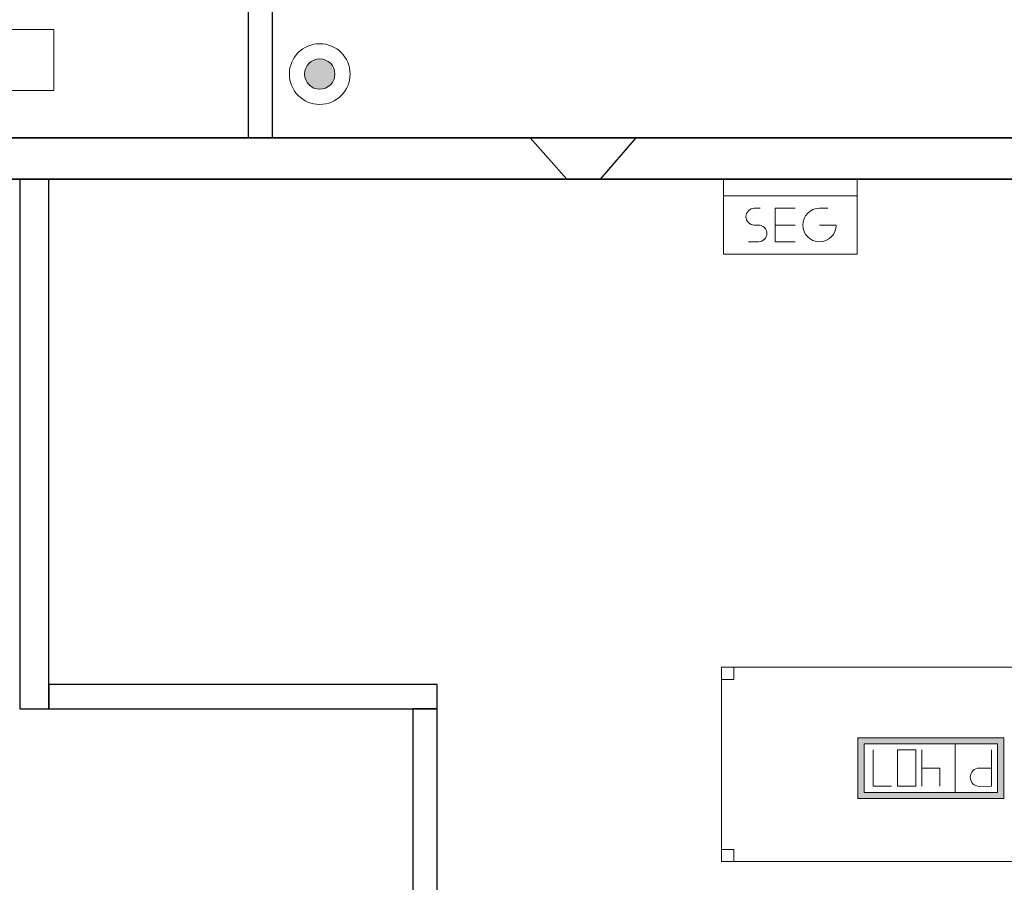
# Model space of a CAD drawing. Header units: metres. Extents: x 391.1 to 430.4, y 12.7 to 28.4.
# Tile 159 of 165: x 411.1 to 415.1, y 21.3 to 24.9. Entities that reach past the tile are written whole.
import ezdxf

# ---------------------------------------------------------------- set-up
doc = ezdxf.new("R2010")
doc.units = ezdxf.units.M
for name, color, linetype, lineweight in [('02_MOBILIARIO', 7, 'Continuous', 18), ('A-DETL-____-MBND', 7, 'Continuous', 18), ('A-DETL-GENF-OTLN', 7, 'Continuous', 18), ('A-WALL-____-MCUT', 7, 'Continuous', 25), ('A-WALL-____-OTLN', 7, 'Continuous', 25)]:
    doc.layers.add(name, color=color, linetype=linetype, lineweight=lineweight)

# ---------------------------------------------------------------- blocks, each defined once
blk = doc.blocks.new('Family - Envans PB-155364-02_TEL_P0')
at = {"layer": 'A-WALL-____-MCUT', "color": 253, "true_color": 0xaaaaaa}
for p, q in [((1.5978, 0.1), (0, 0.1)), ((0, 0.1), (0, 0)), ((1.5978, 0), (1.5978, 0.1)), ((0, 0), (1.5978, 0))]:
    blk.add_line(p, q, dxfattribs=at)
at = {"layer": 'A-WALL-____-OTLN', "color": 253, "true_color": 0xaaaaaa}
for p, q in [((1.5978, 0.1), (0, 0.1)), ((0, 0.1), (0, 0)), ((1.5978, 0), (1.5978, 0.1)), ((0, 0), (1.5978, 0))]:
    blk.add_line(p, q, dxfattribs=at)
at = {"layer": 'A-WALL-____-OTLN', "color": 253, "lineweight": 18, "true_color": 0xaaaaaa}
blk.add_line((0, 0), (1.5978, 0), dxfattribs=at)
blk = doc.blocks.new('Family - Envans PB-155485-02_TEL_P0')
at = {"layer": 'A-WALL-____-MCUT', "color": 253, "true_color": 0xaaaaaa}
for p, q in [((0, 0.12), (0, 0)), ((2.1798, 0.12), (0, 0.12)), ((2.1797, 0), (2.1798, 0.12)), ((0, 0), (2.1797, 0))]:
    blk.add_line(p, q, dxfattribs=at)
at = {"layer": 'A-WALL-____-OTLN', "color": 253, "true_color": 0xaaaaaa}
for p, q in [((0, 0.12), (0, 0)), ((2.1798, 0.12), (0, 0.12)), ((2.1797, 0), (2.1798, 0.12)), ((0, 0), (2.1797, 0))]:
    blk.add_line(p, q, dxfattribs=at)
at = {"layer": 'A-WALL-____-OTLN', "color": 253, "lineweight": 18, "true_color": 0xaaaaaa}
blk.add_line((0, 0), (2.1797, 0), dxfattribs=at)
blk = doc.blocks.new('Family - Mostrador 380X80_PB-155559-02_TEL_P0')
at = {"layer": 'A-DETL-____-MBND', "color": 253, "true_color": 0xaaaaaa}
for p, q in [((3.8, 2.8), (2.9999, 2.8)), ((2.9999, 2.8), (3.8, 2.8)), ((2.9999, 2.8), (2.9999, 0.8001)), ((2.9999, 0.8001), (2.9999, 2.8)), ((2.9999, 2.75), (2.9999, 2.8)), ((2.9999, 2.8), (3.0499, 2.8)), ((3.0499, 2.8), (2.9999, 2.8)), ((2.9999, 2.8), (2.9999, 2.75)), ((3.0499, 2.8), (3.0499, 2.75)), ((3.0499, 2.75), (3.0499, 2.8)), ((3.75, 2.75), (3.75, 2.8)), ((3.75, 2.8), (3.8, 2.8)), ((3.8, 2.8), (3.75, 2.8)), ((3.75, 2.8), (3.75, 2.75)), ((3.8, 2.8), (3.8, 0)), ((3.8, 0), (3.8, 2.8)), ((3.8, 2.8), (3.8, 2.75)), ((3.8, 2.75), (3.8, 2.8)), ((3.0499, 2.75), (2.9999, 2.75)), ((2.9999, 2.75), (3.0499, 2.75)), ((3.8, 2.75), (3.75, 2.75)), ((3.75, 2.75), (3.8, 2.75)), ((0, 0.7501), (0, 0.8001)), ((0, 0.8001), (0.05, 0.8001)), ((0.05, 0.8001), (0, 0.8001)), ((0, 0.8001), (0, 0.7501)), ((0, 0.8001), (0, 0)), ((0, 0), (0, 0.8001)), ((0, 0.8001), (2.9999, 0.8001)), ((2.9999, 0.8001), (0, 0.8001)), ((0.05, 0.8001), (0.05, 0.7501)), ((0.05, 0.7501), (0.05, 0.8001)), ((2.9499, 0.7501), (2.9499, 0.8001)), ((2.9499, 0.8001), (2.9999, 0.8001)), ((2.9999, 0.8001), (2.9499, 0.8001)), ((2.9499, 0.8001), (2.9499, 0.7501)), ((2.9999, 0.8001), (2.9999, 0.7501)), ((2.9999, 0.7501), (2.9999, 0.8001)), ((0.05, 0.7501), (0, 0.7501)), ((0, 0.7501), (0.05, 0.7501)), ((2.9999, 0.7501), (2.9499, 0.7501)), ((2.9499, 0.7501), (2.9999, 0.7501)), ((0, 0), (0, 0.05)), ((0, 0.05), (0.05, 0.05)), ((0.05, 0.05), (0, 0.05)), ((0, 0.05), (0, 0)), ((0.05, 0.05), (0.05, 0)), ((0.05, 0), (0.05, 0.05)), ((3.75, 0), (3.75, 0.05)), ((3.75, 0.05), (3.8, 0.05)), ((3.8, 0.05), (3.75, 0.05)), ((3.75, 0.05), (3.75, 0)), ((3.8, 0.05), (3.8, 0)), ((3.8, 0), (3.8, 0.05)), ((0, 0), (3.8, 0)), ((0.05, 0), (0, 0)), ((0, 0), (0.05, 0)), ((3.8, 0), (0, 0)), ((3.8, 0), (3.75, 0)), ((3.75, 0), (3.8, 0))]:
    blk.add_line(p, q, dxfattribs=at)
blk = doc.blocks.new('Family - Envans PB-155735-02_TEL_P0')
at = {"layer": 'A-WALL-____-MCUT', "color": 253, "true_color": 0xaaaaaa}
for p, q in [((0.5272, 0.1), (0, 0.1)), ((0, 0.1), (0, 0)), ((0.5272, 0), (0.5272, 0.1)), ((0, 0), (0.5272, 0))]:
    blk.add_line(p, q, dxfattribs=at)
at = {"layer": 'A-WALL-____-OTLN', "color": 253, "true_color": 0xaaaaaa}
for p, q in [((1.5783, 0.1), (0, 0.1)), ((0, 0.1), (0, 0)), ((0.5272, 0), (0.5272, 0.1)), ((1.5783, 0.1), (0.5272, 0.1)), ((1.5783, 0), (1.5783, 0.1)), ((1.5783, 0), (1.5783, 0.1)), ((0, 0), (1.5783, 0)), ((0.5272, 0), (1.5783, 0))]:
    blk.add_line(p, q, dxfattribs=at)
at = {"layer": 'A-WALL-____-OTLN', "color": 253, "lineweight": 18, "true_color": 0xaaaaaa}
blk.add_line((0, 0), (1.5783, 0), dxfattribs=at)
blk = doc.blocks.new('Family - Envans PB-155864-02_TEL_P0')
at = {"layer": 'A-WALL-____-MCUT', "color": 253, "true_color": 0xaaaaaa}
for p, q in [((0.1481, 0.1701), (0, 0)), ((0.2867, 0.17), (0.1481, 0.1701)), ((0.4367, 0), (0.2867, 0.17)), ((0, 0), (0.4367, 0))]:
    blk.add_line(p, q, dxfattribs=at)
at = {"layer": 'A-WALL-____-OTLN', "color": 253, "true_color": 0xaaaaaa}
for p, q in [((0.1481, 0.1701), (0, 0)), ((0.2867, 0.17), (0.1481, 0.1701)), ((0.4367, 0), (0.2867, 0.17)), ((0, 0), (0.4367, 0))]:
    blk.add_line(p, q, dxfattribs=at)
at = {"layer": 'A-WALL-____-OTLN', "color": 253, "lineweight": 18, "true_color": 0xaaaaaa}
blk.add_line((0, 0), (0.4367, 0), dxfattribs=at)
blk = doc.blocks.new('Family - Envans PB-155933-02_TEL_P0')
at = {"layer": 'A-WALL-____-MCUT', "color": 253, "true_color": 0xaaaaaa}
for p, q in [((1.9851, 0.1), (0, 0.1)), ((0, 0.1), (0, 0)), ((1.9851, 0), (1.9851, 0.1)), ((3.7251, 0.1), (3.7251, 0)), ((4.5251, 0.1), (3.7251, 0.1)), ((4.5251, 0), (4.5251, 0.1)), ((0, 0), (1.9851, 0)), ((3.7251, 0), (4.5251, 0))]:
    blk.add_line(p, q, dxfattribs=at)
at = {"layer": 'A-WALL-____-OTLN', "color": 253, "true_color": 0xaaaaaa}
for p, q in [((4.5251, 0.1), (0, 0.1)), ((0, 0.1), (0, 0)), ((3.7251, 0.1), (1.9851, 0.1)), ((1.9851, 0.1), (1.9851, 0)), ((3.7251, 0.1), (3.7251, 0)), ((4.5251, 0), (4.5251, 0.1)), ((0, 0), (4.5251, 0)), ((1.9851, 0), (3.7251, 0))]:
    blk.add_line(p, q, dxfattribs=at)
at = {"layer": 'A-WALL-____-OTLN', "color": 253, "lineweight": 18, "true_color": 0xaaaaaa}
blk.add_line((-0.05, 0), (4.5251, 0), dxfattribs=at)
blk = doc.blocks.new('Family - Envans PB-155952-02_TEL_P0')
at = {"layer": 'A-WALL-____-MCUT', "color": 253, "true_color": 0xaaaaaa}
for p, q in [((1.7784, 0.17), (4.299, 0.1701)), ((4.299, 0.1701), (4.3564, 0.1701)), ((4.3564, 0.1701), (4.4376, 0.17)), ((4.4376, 0.17), (5.6793, 0.17)), ((5.6793, 0.17), (7.4391, 0.17)), ((4.3617, 0), (0, 0)), ((7.4391, 0), (4.3617, 0))]:
    blk.add_line(p, q, dxfattribs=at)
at = {"layer": 'A-WALL-____-MCUT', "color": 253, "lineweight": 18, "true_color": 0xaaaaaa}
blk.add_line((0, 0), (7.4391, 0), dxfattribs=at)
at = {"layer": 'A-WALL-____-OTLN', "color": 253, "true_color": 0xaaaaaa}
for p, q in [((4.299, 0.1701), (0, 0.17)), ((4.299, 0.1701), (0, 0.17)), ((4.299, 0.1701), (1.7784, 0.17)), ((4.299, 0.1701), (4.4376, 0.17)), ((4.4376, 0.17), (4.299, 0.1701)), ((4.3564, 0.1701), (4.299, 0.1701)), ((4.4376, 0.17), (4.3564, 0.1701)), ((7.4391, 0.17), (4.4376, 0.17)), ((5.6793, 0.17), (4.4376, 0.17)), ((4.4376, 0.17), (7.4391, 0.17)), ((7.4391, 0.17), (5.6793, 0.17)), ((7.4391, 0), (0, 0)), ((0, 0), (7.4391, 0)), ((0, 0), (4.3617, 0)), ((4.3617, 0), (7.4391, 0))]:
    blk.add_line(p, q, dxfattribs=at)
blk = doc.blocks.new('LONDR55-XX_ZZ-ARQ-CAA-M3D-Londres55_ifc-1-02_TEL_P0')
at = {"layer": '02_MOBILIARIO', "color": 253, "lineweight": 18, "true_color": 0xaaaaaa}
blk.add_blockref('Family - Mostrador 380X80_PB-155559-02_TEL_P0', (413.9755, 21.3914), dxfattribs=at)
at = {"layer": 'A-WALL-____-OTLN', "color": 253, "lineweight": 18, "true_color": 0xaaaaaa}
for name, p, rotation in [('Family - Envans PB-155735-02_TEL_P0', (412.127, 24.3712), 90), ('Family - Envans PB-155952-02_TEL_P0', (417.7755, 24.3712), 180), ('Family - Envans PB-155864-02_TEL_P0', (413.6246, 24.3712), 180), ('Family - Envans PB-155485-02_TEL_P0', (411.2064, 22.0208), 90), ('Family - Envans PB-155933-02_TEL_P0', (412.8042, 17.4957), 90)]:
    blk.add_blockref(name, p, dxfattribs=dict(at, rotation=rotation))
blk.add_blockref('Family - Envans PB-155364-02_TEL_P0', (411.2064, 22.0208), dxfattribs=at)
blk = doc.blocks.new('ZYR_08_03_01 Camera Domo - 01 Camara DOMO 01-914285-02_TEL_P0')
at = {"layer": 'A-DETL-GENF-OTLN', "true_color": 0xff00ff}
blk.add_hatch(color=6, dxfattribs=at).paths.add_polyline_path([(0, -0.0625), (0.0162, -0.0604), (0.0313, -0.0541), (0.0442, -0.0442), (0.0541, -0.0312), (0.0604, -0.0162), (0.0625, 0), (0.0604, 0.0162), (0.0541, 0.0313), (0.0442, 0.0442), (0.0313, 0.0541), (0.0162, 0.0604), (0, 0.0625), (-0.0162, 0.0604), (-0.0312, 0.0541), (-0.0442, 0.0442), (-0.0541, 0.0313), (-0.0604, 0.0162), (-0.0625, 0), (-0.0604, -0.0162), (-0.0541, -0.0312), (-0.0442, -0.0442), (-0.0312, -0.0541), (-0.0162, -0.0604)])
at = {"layer": 'A-DETL-GENF-OTLN', "color": 6, "true_color": 0xff00ff}
for radius in [0.125, 0.0625]:
    blk.add_circle((0, 0), radius, dxfattribs=at)
for start, end in [(360, 180), (180, 360)]:
    blk.add_arc((0, 0), 0.0625, start, end, dxfattribs=at)
blk = doc.blocks.new('ZYR_05_02_05 PT 4COL Terra - 07 PT Terra _4SC-2SAI-2VD_-903878-02_TEL_P0')
at = {"layer": 'A-DETL-____-MBND', "true_color": 0x3c0aff}
h = blk.add_hatch(color=180, dxfattribs=at)
h.paths.add_polyline_path([(-0.195, 0.125), (-0.195, -0.125), (0.405, -0.125), (0.405, 0.125)])
h.paths.add_polyline_path([(-0.17, 0.1), (0.38, 0.1), (0.38, -0.1), (-0.17, -0.1)])
at = {"layer": 'A-DETL-____-MBND', "color": 180, "true_color": 0x3c0aff}
for p, q in [((0.405, 0.125), (-0.195, 0.125)), ((-0.195, 0.125), (-0.195, -0.125)), ((-0.195, 0.125), (0.405, 0.125)), ((-0.195, 0.125), (-0.195, -0.125)), ((0.405, -0.125), (0.405, 0.125)), ((0.405, 0.125), (0.405, -0.125)), ((-0.17, -0.1), (-0.17, 0.1)), ((-0.17, 0.1), (0.38, 0.1)), ((-0.17, 0.1), (0.38, 0.1)), ((-0.17, -0.1), (-0.17, 0.1)), ((0.005, 0.1), (0.005, -0.1)), ((0.38, 0.1), (0.38, -0.1)), ((0.38, 0.1), (0.38, -0.1)), ((-0.145, 0.075), (-0.095, 0.0754)), ((-0.145, 0.075), (-0.145, -0.075)), ((0.0675, 0.075), (0.0675, 0)), ((0.1425, 0.075), (0.1425, -0.075)), ((0.2425, 0.075), (0.1675, 0.075)), ((0.1675, 0.075), (0.1675, -0.075)), ((0.2425, -0.075), (0.2425, 0.075)), ((0.2675, 0.075), (0.3425, 0.075)), ((0.3425, 0.075), (0.3425, -0.075)), ((-0.145, 0), (-0.095, 0)), ((0.0675, 0), (0.1425, 0)), ((0.1675, -0.075), (0.2425, -0.075)), ((0.38, -0.1), (-0.17, -0.1)), ((0.38, -0.1), (-0.17, -0.1)), ((-0.195, -0.125), (0.405, -0.125)), ((0.405, -0.125), (-0.195, -0.125))]:
    blk.add_line(p, q, dxfattribs=at)
blk.add_arc((-0.095, 0.0377), 0.0377, 270, 90, dxfattribs=at)
blk = doc.blocks.new('ZYR_08_03_02 Centraletes Seguretat - 02 CENTRALETA SEG-744449-02_TEL_P0')
at = {"layer": 'A-DETL-GENF-OTLN', "color": 6, "true_color": 0xff00ff}
for p, q in [((-0.5883, 0), (-0.0383, 0)), ((-0.5883, -0.3094), (-0.5883, 0)), ((-0.0383, 0), (-0.0383, -0.3094)), ((-0.5883, -0.0688), (-0.0383, -0.0688)), ((-0.437, -0.1203), (-0.4611, -0.1203)), ((-0.3751, -0.1203), (-0.3751, -0.2578)), ((-0.3751, -0.1203), (-0.2926, -0.1203)), ((-0.1929, -0.1203), (-0.1586, -0.1203)), ((-0.4611, -0.1891), (-0.4439, -0.1891)), ((-0.3751, -0.1891), (-0.2926, -0.1891)), ((-0.1929, -0.1891), (-0.1242, -0.1891)), ((-0.4439, -0.2578), (-0.4851, -0.2578)), ((-0.3751, -0.2578), (-0.2926, -0.2578)), ((-0.0383, -0.3094), (-0.5883, -0.3094))]:
    blk.add_line(p, q, dxfattribs=at)
for centre, radius, start, end in [((-0.4611, -0.1547), 0.0344, 90, 270), ((-0.1929, -0.1891), 0.0688, 90, 360), ((-0.4439, -0.2235), 0.0344, 270, 90)]:
    blk.add_arc(centre, radius, start, end, dxfattribs=at)
blk = doc.blocks.new('ZYR_08_03_03 Lector - 01 Biometric-920424-02_TEL_P0')
at = {"layer": 'A-DETL-GENF-OTLN', "color": 6, "true_color": 0xff00ff}
for p, q in [((-0.1666, 0), (0.0834, 0)), ((-0.1666, -0.4), (-0.1666, 0)), ((-0.1291, -0.025), (0.0459, -0.025)), ((-0.1291, -0.175), (-0.1291, -0.025)), ((0.0459, -0.025), (0.0459, -0.175)), ((0.0834, 0), (0.0834, -0.4)), ((0.0459, -0.175), (-0.1291, -0.175)), ((0.0834, -0.4), (-0.1666, -0.4))]:
    blk.add_line(p, q, dxfattribs=at)

msp = doc.modelspace()

# ---------------------------------------------------------------- block references
at = {"lineweight": 5}
msp.add_blockref('LONDR55-XX_ZZ-ARQ-CAA-M3D-Londres55_ifc-1-02_TEL_P0', (0, 0), dxfattribs=at)
at = {"layer": 'A-DETL-____-MBND', "color": 180, "true_color": 0x3c0aff, "rotation": 180}
msp.add_blockref('ZYR_05_02_05 PT 4COL Terra - 07 PT Terra _4SC-2SAI-2VD_-903878-02_TEL_P0', (414.9419, 21.7764), dxfattribs=at)
at = {"layer": 'A-DETL-GENF-OTLN', "color": 6, "true_color": 0xff00ff}
for name, p, rotation in [('ZYR_08_03_03 Lector - 01 Biometric-920424-02_TEL_P0', (410.8264, 24.733), 90.00000000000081), ('ZYR_08_03_02 Centraletes Seguretat - 02 CENTRALETA SEG-744449-02_TEL_P0', (414.5714, 24.2011), 0.001424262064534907)]:
    msp.add_blockref(name, p, dxfattribs=dict(at, rotation=rotation))
msp.add_blockref('ZYR_08_03_01 Camera Domo - 01 Camara DOMO 01-914285-02_TEL_P0', (412.3215, 24.6336), dxfattribs=at)

doc.saveas('drawing.dxf')
